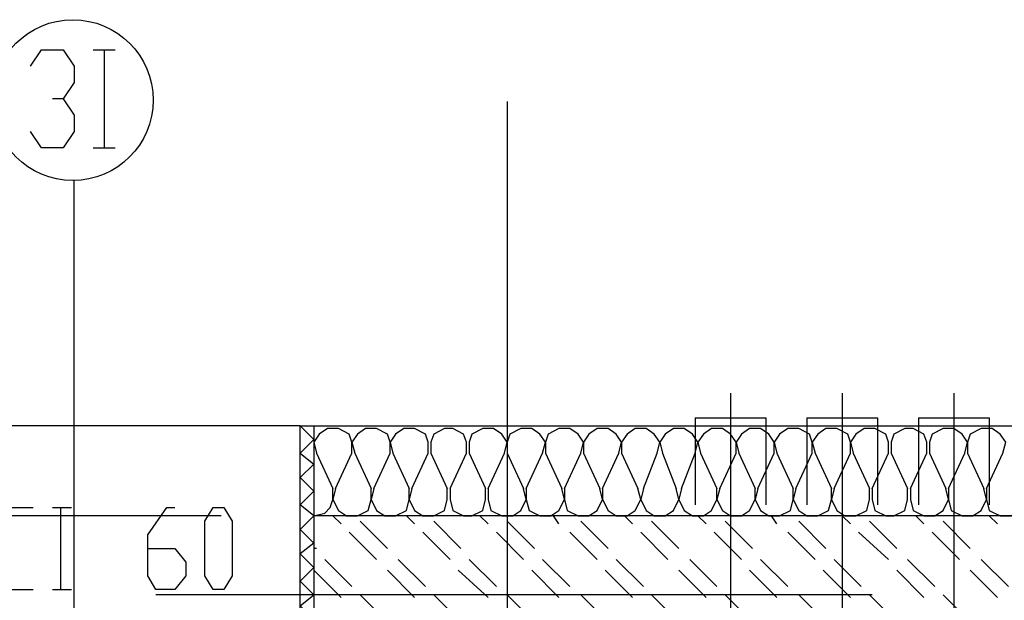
# Model space of a CAD drawing. Header units: millimetres. Extents: x 46 to 491, y -41 to 547.
# Tile 94 of 140: x 274 to 289, y 156 to 165. Entities that reach past the tile are written whole.
import ezdxf

# ---------------------------------------------------------------- set-up
doc = ezdxf.new("R2010")
doc.units = ezdxf.units.MM
doc.header["$LTSCALE"] = 10
doc.layers.add('xref', color=252, linetype='Continuous')

# ---------------------------------------------------------------- blocks, each defined once
blk = doc.blocks.new('stacja')
at = {"color": 9, "lineweight": 25}
for points in [[(220.218, 114.088333), (220.387334, 114.342333), (220.726, 114.342333), (220.895334, 114.088333), (220.895334, 113.834333), (220.726, 113.580333), (220.556667, 113.580333)], [(220.726, 113.580333), (220.895334, 113.326333), (220.895334, 113.072333), (220.726, 112.818333), (220.387334, 112.818333), (220.218, 113.072333)], [(220.895334, 91.990333), (220.895334, 112.310333)], [(224.409, 108.500333), (224.620667, 108.500333), (224.620667, 107.103333)], [(224.620667, 108.500333), (321.225334, 108.500333), (321.225334, 107.103333)], [(225.213334, 108.077), (225.213334, 108.246333), (225.171, 108.373333), (225.001667, 108.458), (224.832334, 108.458), (224.705334, 108.373333), (224.620667, 108.246333), (224.663, 108.077)], [(225.806, 108.077), (225.806, 108.246333), (225.763667, 108.373333), (225.594334, 108.458), (225.425, 108.458), (225.298, 108.373333), (225.213334, 108.246333), (225.255667, 108.077)], [(226.398667, 108.077), (226.398667, 108.246333), (226.356334, 108.373333), (226.187, 108.458), (226.017667, 108.458), (225.890667, 108.373333), (225.806, 108.246333), (225.848334, 108.077)], [(226.991334, 108.077), (226.991334, 108.246333), (226.949, 108.373333), (226.779667, 108.458), (226.652667, 108.458), (226.483334, 108.373333), (226.441, 108.246333), (226.441, 108.077)], [(227.584, 108.077), (227.626334, 108.246333), (227.541667, 108.373333), (227.414667, 108.458), (227.245334, 108.458), (227.076, 108.373333), (227.033667, 108.246333), (227.033667, 108.077)], [(228.176667, 108.077), (228.219, 108.246333), (228.134334, 108.373333), (228.007334, 108.458), (227.838, 108.458), (227.668667, 108.373333), (227.626334, 108.246333), (227.626334, 108.077)], [(228.769334, 108.077), (228.811667, 108.246333), (228.727, 108.373333), (228.6, 108.458), (228.430667, 108.458), (228.261334, 108.373333), (228.219, 108.246333), (228.219, 108.077)], [(229.362, 108.077), (229.404334, 108.246333), (229.319667, 108.373333), (229.192667, 108.458), (229.023334, 108.458), (228.896334, 108.373333), (228.811667, 108.246333), (228.811667, 108.077)], [(229.954667, 108.077), (229.997, 108.246333), (229.912334, 108.373333), (229.785334, 108.458), (229.616, 108.458), (229.489, 108.373333), (229.404334, 108.246333), (229.404334, 108.077)], [(230.547334, 108.077), (230.589667, 108.246333), (230.505, 108.373333), (230.378, 108.458), (230.208667, 108.458), (230.081667, 108.373333), (229.997, 108.246333), (230.039334, 108.077)], [(231.182334, 108.077), (231.182334, 108.246333), (231.097667, 108.373333), (230.970667, 108.458), (230.801334, 108.458), (230.674334, 108.373333), (230.589667, 108.246333), (230.632, 108.077)], [(231.775, 108.077), (231.775, 108.246333), (231.690334, 108.373333), (231.563334, 108.458), (231.394, 108.458), (231.267, 108.373333), (231.182334, 108.246333), (231.224667, 108.077)], [(232.367667, 108.077), (232.367667, 108.246333), (232.325334, 108.373333), (232.156, 108.458), (231.986667, 108.458), (231.859667, 108.373333), (231.775, 108.246333), (231.817334, 108.077)], [(232.960334, 108.077), (232.960334, 108.246333), (232.918, 108.373333), (232.748667, 108.458), (232.579334, 108.458), (232.452334, 108.373333), (232.367667, 108.246333), (232.41, 108.077)], [(233.553, 108.077), (233.553, 108.246333), (233.510667, 108.373333), (233.341334, 108.458), (233.172, 108.458), (233.045, 108.373333), (232.960334, 108.246333), (233.002667, 108.077)], [(234.145667, 108.077), (234.145667, 108.246333), (234.103334, 108.373333), (233.934, 108.458), (233.807, 108.458), (233.637667, 108.373333), (233.595334, 108.246333), (233.595334, 108.077)], [(234.738334, 108.077), (234.780667, 108.246333), (234.696, 108.373333), (234.569, 108.458), (234.399667, 108.458), (234.230334, 108.373333), (234.188, 108.246333), (234.188, 108.077)], [(235.331, 108.077), (235.373334, 108.246333), (235.288667, 108.373333), (235.161667, 108.458), (234.992334, 108.458), (234.823, 108.373333), (234.780667, 108.246333), (234.780667, 108.077)], [(224.620667, 108.288666), (224.409, 108.077), (224.620667, 107.907666)], [(224.620667, 107.103333), (224.409, 107.272666), (224.620667, 107.484333)], [(224.620667, 107.103333), (224.79, 107.145666), (224.874667, 107.230333), (224.917, 107.357333), (224.917, 107.526666)], [(224.959334, 107.526666), (224.917, 107.357333), (225.001667, 107.188), (225.128667, 107.103333), (225.298, 107.103333), (225.467334, 107.188), (225.509667, 107.357333), (225.509667, 107.526666)], [(225.552, 107.526666), (225.509667, 107.357333), (225.594334, 107.188), (225.721334, 107.103333), (225.890667, 107.103333), (226.06, 107.188), (226.102334, 107.357333), (226.102334, 107.526666)], [(226.144667, 107.526666), (226.102334, 107.357333), (226.187, 107.188), (226.314, 107.103333), (226.483334, 107.103333), (226.652667, 107.188), (226.695, 107.357333), (226.695, 107.526666)], [(226.737334, 107.526666), (226.737334, 107.357333), (226.779667, 107.188), (226.949, 107.103333), (227.076, 107.103333), (227.245334, 107.188), (227.287667, 107.357333), (227.287667, 107.526666)], [(227.33, 107.526666), (227.33, 107.357333), (227.372334, 107.188), (227.541667, 107.103333), (227.711, 107.103333), (227.838, 107.188), (227.922667, 107.357333), (227.880334, 107.526666)], [(227.922667, 107.526666), (227.922667, 107.357333), (227.965, 107.188), (228.134334, 107.103333), (228.303667, 107.103333), (228.430667, 107.188), (228.515334, 107.357333), (228.473, 107.526666)], [(228.515334, 107.526666), (228.515334, 107.357333), (228.557667, 107.188), (228.727, 107.103333), (228.896334, 107.103333), (229.023334, 107.188), (229.108, 107.357333), (229.065667, 107.526666)], [(229.108, 107.526666), (229.108, 107.357333), (229.192667, 107.188), (229.319667, 107.103333), (229.489, 107.103333), (229.616, 107.188), (229.700667, 107.357333), (229.658334, 107.526666)], [(229.743, 107.526666), (229.700667, 107.357333), (229.785334, 107.188), (229.912334, 107.103333), (230.081667, 107.103333), (230.208667, 107.188), (230.293334, 107.357333), (230.251, 107.526666)], [(230.335667, 107.526666), (230.293334, 107.357333), (230.378, 107.188), (230.505, 107.103333), (230.674334, 107.103333), (230.801334, 107.188), (230.886, 107.357333), (230.886, 107.526666)], [(230.928334, 107.526666), (230.886, 107.357333), (230.970667, 107.188), (231.097667, 107.103333), (231.267, 107.103333), (231.394, 107.188), (231.478667, 107.357333), (231.478667, 107.526666)], [(231.521, 107.526666), (231.478667, 107.357333), (231.563334, 107.188), (231.690334, 107.103333), (231.859667, 107.103333), (232.029, 107.188), (232.071334, 107.357333), (232.071334, 107.526666)], [(232.113667, 107.526666), (232.071334, 107.357333), (232.156, 107.188), (232.283, 107.103333), (232.452334, 107.103333), (232.621667, 107.188), (232.664, 107.357333), (232.664, 107.526666)], [(232.706334, 107.526666), (232.664, 107.357333), (232.748667, 107.188), (232.875667, 107.103333), (233.045, 107.103333), (233.214334, 107.188), (233.256667, 107.357333), (233.256667, 107.526666)], [(233.299, 107.526666), (233.299, 107.357333), (233.341334, 107.188), (233.510667, 107.103333), (233.637667, 107.103333), (233.807, 107.188), (233.849334, 107.357333), (233.849334, 107.526666)], [(233.891667, 107.526666), (233.891667, 107.357333), (233.934, 107.188), (234.103334, 107.103333), (234.272667, 107.103333), (234.399667, 107.188), (234.484334, 107.357333), (234.442, 107.526666)], [(234.484334, 107.526666), (234.484334, 107.357333), (234.526667, 107.188), (234.696, 107.103333), (234.865334, 107.103333), (234.992334, 107.188), (235.077, 107.357333), (235.034667, 107.526666)], [(235.077, 107.526666), (235.077, 107.357333), (235.119334, 107.188), (235.288667, 107.103333), (235.458, 107.103333), (235.585, 107.188), (235.669667, 107.357333), (235.627334, 107.526666)], [(219.667667, 105.960333), (219.667667, 107.230333), (220.260334, 107.230333)], [(222.038334, 106.595333), (222.461667, 106.595333), (222.631, 106.383666), (222.631, 106.172), (222.461667, 105.960333), (222.165334, 105.960333), (222.038334, 106.172), (222.038334, 106.807), (222.334667, 107.230333), (222.461667, 107.230333)], [(228.811667, 104.690333), (321.225334, 104.690333), (321.225334, 107.103333), (224.620667, 107.103333), (224.620667, 104.690333)], [(224.620667, 106.68), (224.409, 106.510666), (224.620667, 106.299)], [(233.299, 105.875666), (222.165334, 105.875666)], [(224.620667, 105.494666), (224.409, 105.706333), (224.620667, 105.875666)]]:
    blk.add_lwpolyline(points, dxfattribs=at)
blk.add_lwpolyline([(223.054334, 105.960333), (222.927334, 106.172), (222.927334, 107.018666), (223.054334, 107.230333), (223.223667, 107.230333), (223.350667, 107.018666), (223.350667, 106.172), (223.223667, 105.960333)], close=True, dxfattribs=at)
blk.add_circle((220.874167, 113.559166), 1.248833, dxfattribs=at)
for points in [[(221.191667, 114.342333), (221.191667, 114.342333), (221.530334, 114.342333), (221.530334, 114.342333)], [(221.361, 114.342333), (221.361, 114.342333), (221.361, 112.818333), (221.361, 112.818333)], [(227.626334, 113.538), (227.626334, 113.538), (227.626334, 89.916), (227.626334, 89.916)], [(221.191667, 112.818333), (221.191667, 112.818333), (221.530334, 112.818333), (221.530334, 112.818333)], [(224.409, 108.500333), (224.409, 108.500333), (208.237667, 108.500333), (208.237667, 108.500333)], [(224.409, 92.794666), (224.409, 92.794666), (224.409, 108.500333), (224.409, 108.500333)], [(224.409, 108.500333), (224.409, 108.500333), (224.620667, 108.288666), (224.620667, 108.288666)], [(224.663, 108.077), (224.663, 108.077), (224.917, 107.526666), (224.917, 107.526666)], [(224.959334, 107.526666), (224.959334, 107.526666), (225.213334, 108.077), (225.213334, 108.077)], [(225.255667, 108.077), (225.255667, 108.077), (225.509667, 107.526666), (225.509667, 107.526666)], [(225.552, 107.526666), (225.552, 107.526666), (225.806, 108.077), (225.806, 108.077)], [(225.848334, 108.077), (225.848334, 108.077), (226.102334, 107.526666), (226.102334, 107.526666)], [(226.144667, 107.526666), (226.144667, 107.526666), (226.398667, 108.077), (226.398667, 108.077)], [(226.441, 108.077), (226.441, 108.077), (226.695, 107.526666), (226.695, 107.526666)], [(226.737334, 107.526666), (226.737334, 107.526666), (226.991334, 108.077), (226.991334, 108.077)], [(227.033667, 108.077), (227.033667, 108.077), (227.287667, 107.526666), (227.287667, 107.526666)], [(227.33, 107.526666), (227.33, 107.526666), (227.584, 108.077), (227.584, 108.077)], [(227.626334, 108.077), (227.626334, 108.077), (227.880334, 107.526666), (227.880334, 107.526666)], [(227.922667, 107.526666), (227.922667, 107.526666), (228.176667, 108.077), (228.176667, 108.077)], [(228.219, 108.077), (228.219, 108.077), (228.473, 107.526666), (228.473, 107.526666)], [(228.515334, 107.526666), (228.515334, 107.526666), (228.769334, 108.077), (228.769334, 108.077)], [(228.811667, 108.077), (228.811667, 108.077), (229.065667, 107.526666), (229.065667, 107.526666)], [(229.108, 107.526666), (229.108, 107.526666), (229.362, 108.077), (229.362, 108.077)], [(229.404334, 108.077), (229.404334, 108.077), (229.658334, 107.526666), (229.658334, 107.526666)], [(229.743, 107.526666), (229.743, 107.526666), (229.954667, 108.077), (229.954667, 108.077)], [(230.039334, 108.077), (230.039334, 108.077), (230.251, 107.526666), (230.251, 107.526666)], [(230.335667, 107.526666), (230.335667, 107.526666), (230.547334, 108.077), (230.547334, 108.077)], [(230.632, 108.077), (230.632, 108.077), (230.886, 107.526666), (230.886, 107.526666)], [(230.928334, 107.526666), (230.928334, 107.526666), (231.182334, 108.077), (231.182334, 108.077)], [(231.224667, 108.077), (231.224667, 108.077), (231.478667, 107.526666), (231.478667, 107.526666)], [(231.521, 107.526666), (231.521, 107.526666), (231.775, 108.077), (231.775, 108.077)], [(231.817334, 108.077), (231.817334, 108.077), (232.071334, 107.526666), (232.071334, 107.526666)], [(232.113667, 107.526666), (232.113667, 107.526666), (232.367667, 108.077), (232.367667, 108.077)], [(232.41, 108.077), (232.41, 108.077), (232.664, 107.526666), (232.664, 107.526666)], [(232.706334, 107.526666), (232.706334, 107.526666), (232.960334, 108.077), (232.960334, 108.077)], [(233.002667, 108.077), (233.002667, 108.077), (233.256667, 107.526666), (233.256667, 107.526666)], [(233.299, 107.526666), (233.299, 107.526666), (233.553, 108.077), (233.553, 108.077)], [(233.595334, 108.077), (233.595334, 108.077), (233.849334, 107.526666), (233.849334, 107.526666)], [(233.891667, 107.526666), (233.891667, 107.526666), (234.145667, 108.077), (234.145667, 108.077)], [(234.188, 108.077), (234.188, 108.077), (234.442, 107.526666), (234.442, 107.526666)], [(234.484334, 107.526666), (234.484334, 107.526666), (234.738334, 108.077), (234.738334, 108.077)], [(234.780667, 108.077), (234.780667, 108.077), (235.034667, 107.526666), (235.034667, 107.526666)], [(235.077, 107.526666), (235.077, 107.526666), (235.331, 108.077), (235.331, 108.077)], [(224.409, 107.696), (224.409, 107.696), (224.620667, 107.907666), (224.620667, 107.907666)], [(224.409, 107.696), (224.409, 107.696), (224.620667, 107.484333), (224.620667, 107.484333)], [(220.556667, 107.230333), (220.556667, 107.230333), (220.853, 107.230333), (220.853, 107.230333)], [(220.683667, 107.230333), (220.683667, 107.230333), (220.683667, 105.960333), (220.683667, 105.960333)], [(223.181334, 107.103333), (223.181334, 107.103333), (210.439, 107.103333), (210.439, 107.103333)], [(224.409, 106.891666), (224.409, 106.891666), (224.620667, 107.103333), (224.620667, 107.103333)], [(225.044, 106.976333), (225.044, 106.976333), (224.917, 107.103333), (224.917, 107.103333)], [(225.763667, 106.595333), (225.763667, 106.595333), (225.340334, 107.018666), (225.340334, 107.018666)], [(226.187, 106.976333), (226.187, 106.976333), (226.06, 107.103333), (226.06, 107.103333)], [(226.906667, 106.595333), (226.906667, 106.595333), (226.483334, 107.018666), (226.483334, 107.018666)], [(227.33, 106.976333), (227.33, 106.976333), (227.203, 107.103333), (227.203, 107.103333)], [(228.049667, 106.595333), (228.049667, 106.595333), (227.626334, 107.018666), (227.626334, 107.018666)], [(228.430667, 106.976333), (228.430667, 106.976333), (228.346, 107.103333), (228.346, 107.103333)], [(229.192667, 106.595333), (229.192667, 106.595333), (228.769334, 107.018666), (228.769334, 107.018666)], [(229.573667, 106.976333), (229.573667, 106.976333), (229.446667, 107.103333), (229.446667, 107.103333)], [(230.293334, 106.595333), (230.293334, 106.595333), (229.87, 107.018666), (229.87, 107.018666)], [(230.716667, 106.976333), (230.716667, 106.976333), (230.589667, 107.103333), (230.589667, 107.103333)], [(231.436334, 106.595333), (231.436334, 106.595333), (231.013, 107.018666), (231.013, 107.018666)], [(231.817334, 106.976333), (231.817334, 106.976333), (231.732667, 107.103333), (231.732667, 107.103333)], [(232.579334, 106.595333), (232.579334, 106.595333), (232.156, 107.018666), (232.156, 107.018666)], [(232.960334, 106.976333), (232.960334, 106.976333), (232.833334, 107.103333), (232.833334, 107.103333)], [(233.68, 106.595333), (233.68, 106.595333), (233.256667, 107.018666), (233.256667, 107.018666)], [(234.103334, 106.976333), (234.103334, 106.976333), (233.976334, 107.103333), (233.976334, 107.103333)], [(234.823, 106.595333), (234.823, 106.595333), (234.399667, 107.018666), (234.399667, 107.018666)], [(235.246334, 106.976333), (235.246334, 106.976333), (235.119334, 107.103333), (235.119334, 107.103333)], [(224.409, 106.891666), (224.409, 106.891666), (224.620667, 106.68), (224.620667, 106.68)], [(225.594334, 106.426), (225.594334, 106.426), (225.171, 106.849333), (225.171, 106.849333)], [(226.737334, 106.426), (226.737334, 106.426), (226.314, 106.849333), (226.314, 106.849333)], [(227.880334, 106.426), (227.880334, 106.426), (227.457, 106.849333), (227.457, 106.849333)], [(229.023334, 106.426), (229.023334, 106.426), (228.6, 106.849333), (228.6, 106.849333)], [(230.124, 106.426), (230.124, 106.426), (229.700667, 106.849333), (229.700667, 106.849333)], [(231.267, 106.426), (231.267, 106.426), (230.843667, 106.849333), (230.843667, 106.849333)], [(232.41, 106.426), (232.41, 106.426), (231.986667, 106.849333), (231.986667, 106.849333)], [(233.553, 106.426), (233.553, 106.426), (233.087334, 106.849333), (233.087334, 106.849333)], [(234.653667, 106.426), (234.653667, 106.426), (234.230334, 106.849333), (234.230334, 106.849333)], [(224.663, 106.595333), (224.663, 106.595333), (224.620667, 106.595333), (224.620667, 106.595333)], [(225.213334, 106.002666), (225.213334, 106.002666), (224.79, 106.426), (224.79, 106.426)], [(226.356334, 106.002666), (226.356334, 106.002666), (225.933, 106.426), (225.933, 106.426)], [(227.457, 106.002666), (227.457, 106.002666), (227.033667, 106.426), (227.033667, 106.426)], [(228.6, 106.002666), (228.6, 106.002666), (228.176667, 106.426), (228.176667, 106.426)], [(229.743, 106.002666), (229.743, 106.002666), (229.319667, 106.426), (229.319667, 106.426)], [(230.886, 106.002666), (230.886, 106.002666), (230.462667, 106.426), (230.462667, 106.426)], [(231.986667, 106.002666), (231.986667, 106.002666), (231.563334, 106.426), (231.563334, 106.426)], [(233.129667, 106.002666), (233.129667, 106.002666), (232.706334, 106.426), (232.706334, 106.426)], [(234.272667, 106.002666), (234.272667, 106.002666), (233.849334, 106.426), (233.849334, 106.426)], [(235.415667, 106.002666), (235.415667, 106.002666), (234.992334, 106.426), (234.992334, 106.426)], [(224.409, 106.087333), (224.409, 106.087333), (224.620667, 106.299), (224.620667, 106.299)], [(225.044, 105.833333), (225.044, 105.833333), (224.620667, 106.256666), (224.620667, 106.256666)], [(226.187, 105.833333), (226.187, 105.833333), (225.763667, 106.256666), (225.763667, 106.256666)], [(227.33, 105.833333), (227.33, 105.833333), (226.864334, 106.256666), (226.864334, 106.256666)], [(228.430667, 105.833333), (228.430667, 105.833333), (228.007334, 106.256666), (228.007334, 106.256666)], [(229.573667, 105.833333), (229.573667, 105.833333), (229.150334, 106.256666), (229.150334, 106.256666)], [(230.716667, 105.833333), (230.716667, 105.833333), (230.293334, 106.256666), (230.293334, 106.256666)], [(231.817334, 105.833333), (231.817334, 105.833333), (231.394, 106.256666), (231.394, 106.256666)], [(232.960334, 105.833333), (232.960334, 105.833333), (232.537, 106.256666), (232.537, 106.256666)], [(234.103334, 105.833333), (234.103334, 105.833333), (233.68, 106.256666), (233.68, 106.256666)], [(235.246334, 105.833333), (235.246334, 105.833333), (234.823, 106.256666), (234.823, 106.256666)], [(224.409, 106.087333), (224.409, 106.087333), (224.620667, 105.875666), (224.620667, 105.875666)], [(219.667667, 105.960333), (219.667667, 105.960333), (220.260334, 105.960333), (220.260334, 105.960333)], [(220.556667, 105.960333), (220.556667, 105.960333), (220.853, 105.960333), (220.853, 105.960333)], [(225.763667, 105.452333), (225.763667, 105.452333), (225.340334, 105.875666), (225.340334, 105.875666)], [(226.906667, 105.452333), (226.906667, 105.452333), (226.483334, 105.875666), (226.483334, 105.875666)], [(228.049667, 105.452333), (228.049667, 105.452333), (227.626334, 105.875666), (227.626334, 105.875666)], [(229.192667, 105.452333), (229.192667, 105.452333), (228.769334, 105.875666), (228.769334, 105.875666)], [(230.293334, 105.452333), (230.293334, 105.452333), (229.87, 105.875666), (229.87, 105.875666)], [(231.436334, 105.452333), (231.436334, 105.452333), (231.013, 105.875666), (231.013, 105.875666)], [(232.579334, 105.452333), (232.579334, 105.452333), (232.156, 105.875666), (232.156, 105.875666)], [(233.68, 105.452333), (233.68, 105.452333), (233.256667, 105.875666), (233.256667, 105.875666)], [(234.823, 105.452333), (234.823, 105.452333), (234.399667, 105.875666), (234.399667, 105.875666)]]:
    blk.add_open_spline(points, degree=3, dxfattribs=at)
at = {"color": 6, "lineweight": 25}
for points in [[(231.097667, 109.008333), (231.097667, 109.008333), (231.097667, 103.716666), (231.097667, 103.716666)], [(232.833334, 109.008333), (232.833334, 109.008333), (232.833334, 103.716666), (232.833334, 103.716666)], [(234.569, 109.008333), (234.569, 109.008333), (234.569, 103.716666), (234.569, 103.716666)], [(230.547334, 108.627333), (230.547334, 108.627333), (231.648, 108.627333), (231.648, 108.627333)], [(230.547334, 108.627333), (230.547334, 108.627333), (230.547334, 107.272666), (230.547334, 107.272666)], [(231.648, 108.627333), (231.648, 108.627333), (231.648, 107.272666), (231.648, 107.272666)], [(232.283, 108.627333), (232.283, 108.627333), (233.383667, 108.627333), (233.383667, 108.627333)], [(232.283, 108.627333), (232.283, 108.627333), (232.283, 107.272666), (232.283, 107.272666)], [(233.383667, 108.627333), (233.383667, 108.627333), (233.383667, 107.272666), (233.383667, 107.272666)], [(234.018667, 108.627333), (234.018667, 108.627333), (235.119334, 108.627333), (235.119334, 108.627333)], [(234.018667, 108.627333), (234.018667, 108.627333), (234.018667, 107.272666), (234.018667, 107.272666)], [(235.119334, 108.627333), (235.119334, 108.627333), (235.119334, 107.272666), (235.119334, 107.272666)]]:
    blk.add_open_spline(points, degree=3, dxfattribs=at)

msp = doc.modelspace()

# ---------------------------------------------------------------- block references
at = {"layer": 'xref'}
msp.add_blockref('stacja', (53.992334, 50.410128), dxfattribs=at)

doc.saveas('drawing.dxf')
